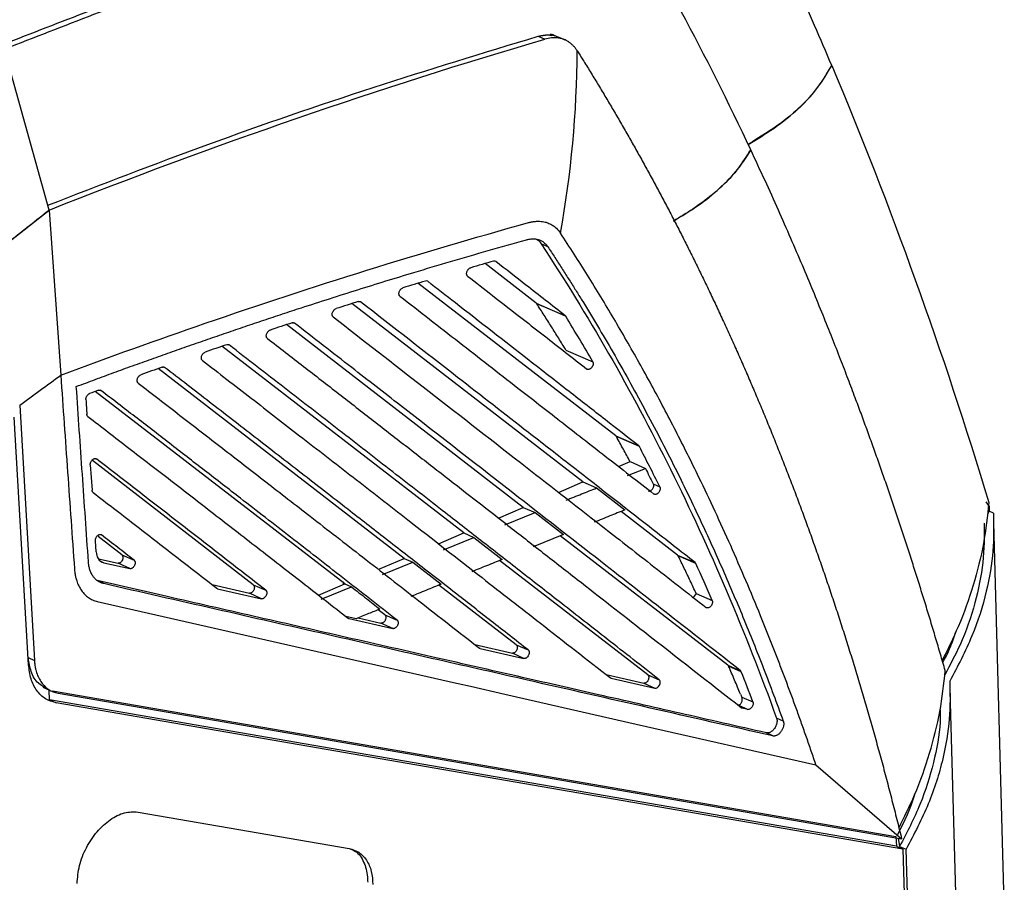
# Model space of a CAD drawing. Extents: x 51 to 741, y 25 to 594.
# Tile 65 of 77: x 679 to 731, y 115 to 160. Entities that reach past the tile are written whole.
import ezdxf

# ---------------------------------------------------------------- set-up
doc = ezdxf.new("R2010")
doc.units = 0
doc.layers.get('0').update_dxf_attribs({"linetype": 'CONTINUOUS'})

msp = doc.modelspace()

# ---------------------------------------------------------------- linework, layer by layer
at = {"color": 7, "linetype": 'Continuous'}
for p, q in [((706.353, 158.748), (706.692, 158.596)), ((707.763, 158.549), (707.411, 158.706)), ((680.85, 149.691), (678.772, 157.167)), ((678.825, 148.091), (680.85, 149.691)), ((680.85, 149.691), (681.461, 141.086)), ((706.855, 147.78), (706.509, 147.926)), ((706.251, 144.844), (703.58, 146.903)), ((710.397, 137.928), (700.083, 145.879)), ((708.678, 135.532), (696.632, 144.819)), ((706.251, 144.844), (707.76, 144.19)), ((707.788, 144.158), (706.278, 144.814)), ((705.575, 134.203), (693.227, 143.723)), ((702.472, 132.874), (689.865, 142.594)), ((707.796, 142.402), (709.197, 141.793)), ((699.369, 131.545), (686.544, 141.434)), ((696.265, 130.216), (683.262, 140.244)), ((679.321, 139.523), (680.089, 126.231)), ((679.783, 126.008), (679.038, 138.897)), ((710.397, 137.928), (711.594, 137.408)), ((711.627, 137.368), (710.429, 137.889)), ((691.497, 130.171), (683.111, 136.637)), ((710.544, 136.331), (711.142, 136.587)), ((711.142, 136.587), (711.944, 136.23)), ((683.002, 136.422), (683.092, 135.103)), ((711.013, 135.86), (711.944, 136.23)), ((707.404, 134.986), (708.678, 135.532)), ((708.678, 135.532), (709.398, 135.216)), ((709.398, 135.216), (710.869, 134.069)), ((712.346, 135.424), (712.689, 135.275)), ((729.683, 134.5), (729.86, 134.249)), ((704.282, 133.649), (705.575, 134.203)), ((705.575, 134.203), (706.196, 133.93)), ((713.619, 131.722), (710.676, 133.991)), ((729.866, 134.003), (729.766, 133.854)), ((729.86, 134.249), (729.866, 134.003)), ((730.084, 133.905), (729.866, 134.003)), ((704.607, 133.29), (706.196, 133.93)), ((706.196, 133.93), (707.669, 132.782)), ((730.651, 113.588), (730.107, 133.41)), ((683.309, 131.888), (683.27, 132.466)), ((684.643, 131.733), (683.406, 132.687)), ((701.154, 132.31), (702.472, 132.874)), ((701.416, 131.999), (703.002, 132.641)), ((702.472, 132.874), (703.002, 132.641)), ((703.002, 132.641), (704.478, 131.492)), ((707.669, 132.782), (706.081, 132.141)), ((716.24, 125.981), (707.505, 132.715)), ((683.421, 131.531), (684.447, 131.297)), ((684.643, 131.733), (685.281, 131.457)), ((698.046, 130.979), (699.369, 131.545)), ((699.369, 131.545), (699.814, 131.35)), ((712.059, 125.484), (704.338, 131.435)), ((713.619, 131.722), (714.538, 131.324)), ((714.575, 131.276), (713.656, 131.676)), ((683.704, 131.322), (685.065, 131.011)), ((685.065, 131.011), (684.447, 131.297)), ((698.229, 130.708), (699.814, 131.35)), ((699.814, 131.35), (701.289, 130.2)), ((683.699, 130.229), (683.363, 130.389)), ((689.35, 130.179), (691.301, 129.734)), ((689.64, 129.967), (691.926, 129.446)), ((691.497, 130.171), (692.148, 129.888)), ((694.9, 129.631), (696.265, 130.216)), ((695.041, 129.416), (696.625, 130.058)), ((696.265, 130.216), (696.625, 130.058)), ((705.205, 127.046), (701.174, 130.153)), ((691.926, 129.446), (691.301, 129.734)), ((714.588, 129.716), (715.418, 129.354)), ((698.351, 128.608), (698.01, 128.87)), ((696.856, 128.402), (696.324, 128.523)), ((696.491, 128.406), (698.771, 127.887)), ((696.96, 128.444), (698.154, 128.172)), ((698.35, 128.607), (698.995, 128.328)), ((698.771, 127.887), (698.154, 128.172)), ((703.05, 127.055), (705.008, 126.609)), ((703.328, 126.851), (705.605, 126.333)), ((705.205, 127.046), (705.831, 126.774)), ((705.605, 126.333), (705.008, 126.609)), ((716.24, 125.981), (716.9, 125.695)), ((716.939, 125.64), (716.281, 125.927)), ((709.891, 125.495), (711.862, 125.046)), ((710.159, 125.298), (712.436, 124.781)), ((712.059, 125.484), (712.662, 125.222)), ((680.521, 124.844), (681.06, 124.602)), ((711.862, 125.046), (712.436, 124.781)), ((680.878, 124.177), (680.865, 124.689)), ((681.026, 124.651), (725.003, 117.061)), ((681.319, 124.532), (725.296, 116.942)), ((716.97, 124.315), (717.543, 124.065)), ((728.308, 107.285), (727.832, 124.653)), ((680.878, 124.177), (681.217, 124.025)), ((725.03, 116.557), (680.878, 124.177)), ((725.369, 116.405), (681.217, 124.025)), ((716.768, 123.916), (717.277, 123.681)), ((717.277, 123.681), (716.989, 123.747)), ((719.127, 123.072), (718.781, 123.219)), ((718.583, 122.295), (718.246, 122.456)), ((720.831, 120.788), (725.296, 116.942)), ((685.489, 118.332), (696.499, 116.432)), ((725.003, 117.061), (725.03, 116.557)), ((725.03, 116.557), (725.369, 116.405)), ((725.125, 116.972), (725.193, 116.544)), ((725.193, 116.544), (725.535, 116.391)), ((725.369, 116.405), (726.067, 91.364)), ((726.224, 91.656), (725.535, 116.391))]:
    msp.add_line(p, q, dxfattribs=at)
at = {"color": 8, "linetype": 'Continuous'}
for p, q in [((683.558, 140.292), (683.511, 140.313)), ((683.573, 131.383), (683.704, 131.322)), ((689.6, 129.986), (689.64, 129.967)), ((679.761, 126.378), (680.089, 126.231)), ((716.989, 123.747), (716.949, 123.765))]:
    msp.add_line(p, q, dxfattribs=at)
for q in [(714.431, 129.515), (714.588, 129.716)]:
    msp.add_line((714.588, 129.716), q)
at = {"color": 7, "linetype": 'Continuous', "flags": 128}
msp.add_lwpolyline([(683.363, 129.303), (702.097, 125.045), (702.175, 125.028), (702.816, 124.882), (704.617, 124.473), (711.464, 122.916), (720.831, 120.788)], dxfattribs=at)
at = {"color": 7, "linetype": 'Continuous'}
msp.add_ellipse((697.394, 88.757), major_axis=(-0.416, 63.42), ratio=0.019661, start_param=0.856044, end_param=0.858206, dxfattribs=at)
for points, knots in [([(721.652, 157.23), (721.359, 157.926), (717.701, 166.469), (713.578, 174.565), (709.366, 181.673), (709.313, 181.763), (709.26, 181.852)], [2.044497, 2.044497, 2.044497, 2.044497, 2.239867, 4.451526, 4.451526, 4.479735, 4.479735, 4.479735, 4.479735]), ([(678.451, 158.323), (681.462, 159.499), (687.894, 162.01), (697.74, 165.17), (704.543, 166.887), (707.944, 167.746)], [0, 0, 0, 0, 0.305721, 0.652861, 1, 1, 1, 1]), ([(708.284, 167.594), (704.883, 166.736), (698.079, 165.018), (688.144, 161.828), (681.622, 159.281), (678.521, 158.069)], [0, 0, 0, 0, 0.344012, 0.688025, 1, 1, 1, 1]), ([(680.78, 149.944), (683.563, 151.018), (689.221, 153.199), (697.75, 156.137), (703.485, 157.877), (706.353, 158.748)], [0, 0, 0, 0, 0.326335, 0.663168, 1, 1, 1, 1]), ([(706.353, 158.748), (706.524, 158.791), (706.77, 158.853), (706.991, 158.803), (707.058, 158.788)], [0, 0, 0, 0, 0.696601, 1, 1, 1, 1]), ([(708.386, 157.991), (708.371, 158.014), (708.34, 158.062), (708.29, 158.129), (708.237, 158.193), (708.183, 158.252), (708.126, 158.308), (708.067, 158.36), (707.984, 158.424), (707.881, 158.491), (707.765, 158.549), (707.621, 158.607), (707.437, 158.655), (707.231, 158.674), (706.984, 158.665), (706.814, 158.625), (706.692, 158.596)], [0, 0, 0, 0, 0.042204, 0.084229, 0.126074, 0.16774, 0.209224, 0.250525, 0.29141, 0.375016, 0.44814, 0.500149, 0.625607, 0.749664, 0.822205, 1, 1, 1, 1]), ([(706.981, 158.859), (707.015, 158.856), (707.101, 158.849), (707.172, 158.802), (707.214, 158.774)], [0, 0, 0, 0, 0.398928, 1, 1, 1, 1]), ([(708.386, 157.991), (708.516, 157.785), (708.775, 157.372), (709.16, 156.746), (709.545, 156.113), (709.928, 155.474), (710.31, 154.828), (710.691, 154.174), (711.07, 153.514), (711.448, 152.846), (711.824, 152.171), (712.198, 151.489), (712.571, 150.8), (712.942, 150.104), (713.311, 149.4), (713.678, 148.689), (714.043, 147.971), (714.406, 147.245), (714.767, 146.512), (715.126, 145.771), (715.483, 145.023), (715.837, 144.267), (716.189, 143.504), (716.539, 142.733), (716.886, 141.955), (717.23, 141.168), (717.572, 140.375), (717.911, 139.573), (718.248, 138.764), (718.581, 137.946), (718.912, 137.121), (719.239, 136.288), (719.564, 135.448), (719.885, 134.599), (720.204, 133.742), (720.518, 132.878), (720.83, 132.005), (721.138, 131.125), (721.443, 130.236), (721.744, 129.34), (722.041, 128.435), (722.335, 127.522), (722.625, 126.601), (722.911, 125.672), (723.193, 124.735), (723.471, 123.79), (723.745, 122.836), (724.014, 121.874), (724.28, 120.904), (724.541, 119.926), (724.797, 118.939), (725.05, 117.945), (725.214, 117.277), (725.296, 116.942)], [0, 0, 0, 0, 0.017353, 0.034797, 0.05233, 0.069954, 0.087668, 0.105472, 0.123366, 0.141351, 0.159426, 0.177591, 0.195846, 0.214191, 0.232626, 0.251152, 0.269768, 0.288474, 0.30727, 0.326156, 0.345133, 0.3642, 0.383356, 0.402604, 0.421941, 0.441368, 0.460886, 0.480494, 0.500192, 0.51998, 0.539858, 0.559827, 0.579886, 0.600035, 0.620274, 0.640603, 0.661023, 0.681532, 0.702132, 0.722822, 0.743603, 0.764473, 0.785434, 0.806484, 0.827625, 0.848857, 0.870178, 0.89159, 0.913091, 0.934683, 0.956365, 0.978138, 1, 1, 1, 1]), ([(721.652, 157.23), (721.319, 156.685), (720.693, 155.661), (719.178, 154.275), (717.901, 153.489), (717.289, 153.113)], [0, 0, 0, 0, 0.372379, 0.69943, 1, 1, 1, 1]), ([(717.291, 153.11), (717.759, 153.391), (718.758, 153.991), (719.97, 154.996), (721, 156.089), (721.434, 156.849), (721.652, 157.23)], [0, 0, 0, 0, 0.226033, 0.483006, 0.740849, 1, 1, 1, 1]), ([(717.43, 152.833), (717.177, 152.431), (716.671, 151.627), (715.584, 150.6), (714.483, 149.764), (713.747, 149.325), (713.404, 149.12)], [0, 0, 0, 0, 0.303917, 0.607829, 0.817583, 1, 1, 1, 1]), ([(713.404, 149.122), (713.834, 149.382), (714.738, 149.928), (715.852, 150.836), (716.803, 151.813), (717.222, 152.495), (717.43, 152.833)], [0, 0, 0, 0, 0.23084, 0.485122, 0.744445, 1, 1, 1, 1]), ([(727.57, 125.699), (727.488, 125.986), (727.322, 126.559), (727.07, 127.415), (726.814, 128.268), (726.555, 129.119), (726.292, 129.967), (726.026, 130.812), (725.757, 131.654), (725.484, 132.494), (725.208, 133.33), (724.928, 134.164), (724.645, 134.994), (724.359, 135.822), (724.07, 136.647), (723.777, 137.469), (723.481, 138.288), (723.181, 139.104), (722.859, 139.967), (722.504, 140.905), (722.104, 141.943), (721.667, 143.057), (721.19, 144.246), (720.673, 145.508), (720.113, 146.842), (719.51, 148.246), (718.862, 149.718), (718.166, 151.258), (717.68, 152.299), (717.43, 152.833)], [0, 0, 0, 0, 0.029941, 0.05988, 0.089818, 0.119753, 0.149686, 0.179618, 0.209547, 0.239475, 0.269401, 0.299324, 0.329246, 0.359166, 0.389084, 0.419001, 0.448915, 0.478828, 0.508738, 0.544222, 0.582737, 0.624284, 0.668862, 0.716473, 0.767115, 0.820789, 0.877494, 0.937231, 1, 1, 1, 1]), ([(705.84, 149.038), (705.868, 149.045), (705.924, 149.06), (706.008, 149.078), (706.092, 149.092), (706.176, 149.102), (706.26, 149.109), (706.343, 149.111), (706.451, 149.109), (706.575, 149.096), (706.701, 149.071), (706.848, 149.028), (707.015, 148.958), (707.177, 148.854), (707.35, 148.708), (707.444, 148.583), (707.51, 148.494)], [0, 0, 0, 0, 0.040781, 0.081951, 0.123508, 0.165454, 0.207787, 0.250503, 0.292034, 0.37502, 0.44864, 0.500144, 0.625062, 0.749679, 0.822383, 1, 1, 1, 1]), ([(720.831, 120.788), (720.75, 121.029), (720.587, 121.51), (720.338, 122.229), (720.085, 122.944), (719.83, 123.656), (719.571, 124.366), (719.308, 125.072), (719.042, 125.775), (718.773, 126.476), (718.5, 127.173), (718.224, 127.867), (717.787, 128.946), (717.18, 130.399), (716.39, 132.212), (715.575, 134.001), (714.821, 135.589), (714.134, 136.984), (713.522, 138.193), (712.898, 139.389), (712.263, 140.573), (711.617, 141.743), (710.96, 142.901), (710.293, 144.046), (709.614, 145.177), (708.924, 146.296), (708.225, 147.403), (707.749, 148.13), (707.511, 148.494)], [0, 0, 0, 0, 0.023635, 0.047269, 0.070901, 0.094534, 0.118166, 0.141799, 0.165434, 0.18907, 0.212709, 0.23635, 0.259996, 0.323427, 0.386795, 0.450112, 0.513388, 0.557761, 0.602094, 0.646392, 0.690659, 0.7349, 0.779117, 0.823315, 0.867499, 0.911672, 0.955838, 1, 1, 1, 1]), ([(682.273, 140.501), (682.599, 140.622), (683.251, 140.866), (684.231, 141.225), (685.21, 141.581), (686.19, 141.932), (687.168, 142.28), (688.147, 142.624), (689.124, 142.963), (690.101, 143.299), (691.077, 143.631), (692.053, 143.959), (693.028, 144.283), (694.659, 144.817), (696.94, 145.547), (699.534, 146.345), (701.798, 147.019), (703.752, 147.587), (705.07, 147.957), (705.736, 148.144)], [0, 0, 0, 0, 0.0417831, 0.0835443, 0.1252836, 0.1670014, 0.2086977, 0.250373, 0.2920277, 0.3336622, 0.3752769, 0.4168723, 0.4584488, 0.5000067, 0.6253353, 0.7500022, 0.8314895, 0.9148209, 1, 1, 1, 1]), ([(705.736, 148.144), (705.764, 148.151), (705.818, 148.165), (705.898, 148.18), (705.977, 148.189), (706.054, 148.194), (706.129, 148.193), (706.203, 148.186), (706.274, 148.175), (706.344, 148.158), (706.44, 148.128), (706.557, 148.073), (706.678, 147.986), (706.763, 147.904), (706.817, 147.835), (706.842, 147.799), (706.855, 147.78)], [0, 0, 0, 0, 0.0596663, 0.1186471, 0.1770999, 0.2351866, 0.2930719, 0.3509225, 0.4089054, 0.4671862, 0.5259282, 0.6553011, 0.7884953, 0.8967169, 0.9444446, 1, 1, 1, 1]), ([(706.284, 148.161), (706.29, 148.157), (706.385, 148.109), (706.449, 148.014), (706.509, 147.926)], [0, 0, 0, 0, 0.068425, 1, 1, 1, 1]), ([(706.509, 147.926), (708.947, 144.232), (711.198, 140.314), (714.273, 134.126), (715.248, 132.012), (717.092, 127.687), (717.962, 125.477), (718.781, 123.219)], [0, 0, 0, 0, 0.5, 0.5, 0.75, 0.75, 1, 1, 1, 1]), ([(706.855, 147.78), (706.977, 147.593), (707.22, 147.222), (707.578, 146.667), (707.927, 146.121), (708.267, 145.582), (708.773, 144.769), (709.438, 143.674), (710.262, 142.272), (711.078, 140.831), (711.894, 139.34), (712.702, 137.809), (713.443, 136.353), (714.116, 134.985), (714.724, 133.71), (715.32, 132.423), (715.903, 131.124), (716.473, 129.812), (717.03, 128.489), (717.574, 127.153), (718.105, 125.805), (718.624, 124.446), (718.959, 123.53), (719.127, 123.072)], [0, 0, 0, 0, 0.025239, 0.050012, 0.074322, 0.098167, 0.12155, 0.1816, 0.2412, 0.302223, 0.364632, 0.428167, 0.491741, 0.542593, 0.593426, 0.644245, 0.695056, 0.745862, 0.79667, 0.847483, 0.898306, 0.949143, 1, 1, 1, 1]), ([(707.76, 144.19), (707.076, 144.722), (705.869, 145.664), (704.662, 146.605), (704.138, 147.013)], [0, 0, 0, 0, 0.5656784, 1, 1, 1, 1]), ([(702.672, 146.256), (702.666, 146.262), (702.653, 146.273), (702.638, 146.295), (702.628, 146.321), (702.619, 146.358), (702.618, 146.411), (702.634, 146.48), (702.661, 146.537), (702.69, 146.581), (702.724, 146.622), (702.773, 146.666), (702.814, 146.682), (702.835, 146.69)], [0, 0, 0, 0, 0.063047, 0.124148, 0.184657, 0.24597, 0.363221, 0.481555, 0.604997, 0.671139, 0.736838, 0.868242, 1, 1, 1, 1]), ([(711.594, 137.408), (711.016, 137.859), (709.801, 138.806), (707.89, 140.295), (705.281, 142.327), (702.828, 144.238), (701.072, 145.606), (700.591, 145.98)], [0, 0, 0, 0, 0.157896, 0.331701, 0.521417, 0.868912, 1, 1, 1, 1]), ([(702.672, 146.256), (703.103, 145.921), (704.072, 145.166), (705.773, 143.84), (707.416, 142.56), (708.519, 141.7), (708.891, 141.41)], [0, 0, 0, 0, 0.207732, 0.467686, 0.820442, 1, 1, 1, 1]), ([(699.144, 145.21), (699.138, 145.216), (699.125, 145.227), (699.11, 145.249), (699.099, 145.274), (699.09, 145.311), (699.088, 145.364), (699.104, 145.433), (699.131, 145.49), (699.159, 145.534), (699.192, 145.575), (699.24, 145.619), (699.282, 145.636), (699.302, 145.644)], [0, 0, 0, 0, 0.063023, 0.124136, 0.184689, 0.246066, 0.363307, 0.481602, 0.604885, 0.670963, 0.736665, 0.86815, 1, 1, 1, 1]), ([(696.974, 144.926), (696.982, 144.929), (696.996, 144.933), (697.018, 144.935), (697.042, 144.933), (697.069, 144.927), (697.085, 144.916), (697.093, 144.911)], [0, 0, 0, 0, 0.166122, 0.3316, 0.498774, 0.748565, 1, 1, 1, 1]), ([(714.538, 131.324), (713.783, 131.913), (712.294, 133.075), (710.089, 134.796), (707.944, 136.467), (705.307, 138.521), (701.697, 141.33), (698.78, 143.599), (697.093, 144.91)], [0, 0, 0, 0, 0.130531, 0.257375, 0.380531, 0.5, 0.710988, 1, 1, 1, 1]), ([(699.144, 145.21), (700.171, 144.411), (702.222, 142.814), (705.005, 140.648), (707.547, 138.669), (709.909, 136.829), (711.539, 135.557), (712.383, 134.899)], [0, 0, 0, 0, 0.23243, 0.464157, 0.629454, 0.808068, 1, 1, 1, 1]), ([(707.796, 142.402), (707.672, 142.605), (707.422, 143.011), (707.043, 143.616), (706.662, 144.217), (706.406, 144.615), (706.278, 144.814)], [0, 0, 0, 0, 0.250003, 0.5, 0.749997, 1, 1, 1, 1]), ([(695.665, 144.128), (695.658, 144.133), (695.645, 144.144), (695.63, 144.166), (695.619, 144.191), (695.61, 144.229), (695.608, 144.281), (695.623, 144.35), (695.649, 144.407), (695.677, 144.451), (695.71, 144.492), (695.757, 144.536), (695.798, 144.553), (695.818, 144.562)], [0, 0, 0, 0, 0.062985, 0.124136, 0.184806, 0.246377, 0.363714, 0.482078, 0.605344, 0.671417, 0.737167, 0.868407, 1, 1, 1, 1]), ([(693.522, 143.821), (693.53, 143.823), (693.545, 143.827), (693.567, 143.829), (693.592, 143.828), (693.618, 143.822), (693.635, 143.811), (693.643, 143.805)], [0, 0, 0, 0, 0.166224, 0.331688, 0.498812, 0.748646, 1, 1, 1, 1]), ([(716.9, 125.695), (714.563, 127.521), (710.715, 130.527), (704.806, 135.133), (700.384, 138.572), (696.483, 141.601), (694.64, 143.031), (693.643, 143.805)], [0, 0, 0, 0, 0.303665, 0.499999, 0.76419, 0.872483, 1, 1, 1, 1]), ([(695.665, 144.128), (697.229, 142.912), (700.488, 140.38), (705.147, 136.755), (709.093, 133.681), (712.32, 131.163), (714.143, 129.74), (715.111, 128.985)], [0, 0, 0, 0, 0.240063, 0.500001, 0.717017, 0.849782, 1, 1, 1, 1]), ([(707.788, 144.158), (707.786, 144.16), (707.784, 144.164), (707.78, 144.169), (707.776, 144.174), (707.772, 144.178), (707.769, 144.182), (707.766, 144.185), (707.763, 144.187), (707.761, 144.189), (707.76, 144.19)], [0, 0, 0, 0, 0.180522, 0.309626, 0.464649, 0.599762, 0.714895, 0.810011, 0.889219, 1, 1, 1, 1]), ([(692.233, 143.01), (692.227, 143.015), (692.214, 143.026), (692.199, 143.048), (692.188, 143.073), (692.178, 143.11), (692.176, 143.163), (692.19, 143.231), (692.215, 143.288), (692.242, 143.332), (692.274, 143.373), (692.321, 143.418), (692.362, 143.436), (692.382, 143.444)], [0, 0, 0, 0, 0.062818, 0.123924, 0.184678, 0.246465, 0.363784, 0.482098, 0.605202, 0.67119, 0.736944, 0.868284, 1, 1, 1, 1]), ([(692.234, 143.01), (692.861, 142.523), (694.105, 141.559), (695.951, 140.126), (697.762, 138.72), (699.537, 137.341), (701.276, 135.989), (702.98, 134.664), (704.712, 133.315), (706.51, 131.914), (708.916, 130.038), (712.404, 127.315), (715.256, 125.088), (716.946, 123.767)], [0, 0, 0, 0, 0.0753677, 0.149422, 0.2221631, 0.2935911, 0.363706, 0.4325082, 0.4999976, 0.5739144, 0.6512062, 0.7931939, 1, 1, 1, 1]), ([(688.847, 141.858), (688.84, 141.863), (688.828, 141.875), (688.812, 141.896), (688.801, 141.921), (688.791, 141.958), (688.788, 142.011), (688.802, 142.079), (688.826, 142.136), (688.853, 142.18), (688.884, 142.221), (688.93, 142.266), (688.971, 142.284), (688.991, 142.293)], [0, 0, 0, 0, 0.063199, 0.12448, 0.185151, 0.246556, 0.363864, 0.482138, 0.605091, 0.670985, 0.736743, 0.868172, 1, 1, 1, 1]), ([(690.116, 142.68), (690.124, 142.683), (690.139, 142.687), (690.162, 142.69), (690.187, 142.689), (690.214, 142.683), (690.231, 142.671), (690.24, 142.666)], [0, 0, 0, 0, 0.166276, 0.331718, 0.498827, 0.74868, 1, 1, 1, 1]), ([(712.662, 125.222), (711.76, 125.927), (710.066, 127.25), (707.687, 129.107), (705.532, 130.788), (703.514, 132.361), (701.262, 134.114), (698.756, 136.063), (695.957, 138.236), (693.116, 140.439), (691.202, 141.92), (690.24, 142.665)], [0, 0, 0, 0, 0.12187, 0.228833, 0.320887, 0.412036, 0.5, 0.622773, 0.747031, 0.872772, 1, 1, 1, 1]), ([(688.847, 141.858), (689.273, 141.528), (690.124, 140.871), (691.394, 139.888), (692.656, 138.911), (694.428, 137.537), (696.73, 135.751), (699.902, 133.285), (703.154, 130.753), (706.672, 128.009), (708.9, 126.269), (710.117, 125.319)], [0, 0, 0, 0, 0.059271, 0.118269, 0.176993, 0.235443, 0.366166, 0.499998, 0.682482, 0.826601, 1, 1, 1, 1]), ([(709.197, 141.793), (709.201, 141.785), (709.209, 141.77), (709.216, 141.743), (709.22, 141.715), (709.22, 141.684), (709.216, 141.65), (709.207, 141.613), (709.187, 141.559), (709.148, 141.494), (709.085, 141.43), (709.026, 141.397), (708.98, 141.386), (708.947, 141.386), (708.917, 141.393), (708.9, 141.405), (708.891, 141.41)], [0, 0, 0, 0, 0.051026, 0.100206, 0.148497, 0.196911, 0.246449, 0.305482, 0.36526, 0.487524, 0.618196, 0.745603, 0.808371, 0.87168, 0.935617, 1, 1, 1, 1]), ([(686.753, 141.509), (686.76, 141.511), (686.776, 141.516), (686.799, 141.519), (686.824, 141.518), (686.852, 141.512), (686.87, 141.5), (686.879, 141.494)], [0, 0, 0, 0, 0.166372, 0.331792, 0.498845, 0.748744, 1, 1, 1, 1]), ([(705.831, 126.774), (705.189, 127.275), (703.949, 128.244), (702.149, 129.648), (700.315, 131.077), (698.423, 132.551), (696.279, 134.218), (694.011, 135.978), (691.609, 137.839), (689.237, 139.674), (687.66, 140.89), (686.878, 141.494)], [0, 0, 0, 0, 0.102844, 0.19878, 0.287808, 0.395602, 0.500003, 0.628119, 0.754157, 0.878116, 1, 1, 1, 1]), ([(681.462, 141.085), (681.577, 139.407), (681.699, 137.725), (681.939, 134.362), (682.057, 132.681), (682.175, 131.001)], [0, 0, 0, 0, 0.5, 0.5, 1, 1, 1, 1]), ([(685.501, 140.675), (685.495, 140.681), (685.482, 140.692), (685.466, 140.714), (685.455, 140.739), (685.444, 140.776), (685.441, 140.828), (685.454, 140.896), (685.477, 140.953), (685.503, 140.997), (685.534, 141.038), (685.58, 141.084), (685.62, 141.102), (685.64, 141.111)], [0, 0, 0, 0, 0.063219, 0.124533, 0.185237, 0.246663, 0.36397, 0.482216, 0.605034, 0.670827, 0.736592, 0.868084, 1, 1, 1, 1]), ([(685.501, 140.675), (685.862, 140.397), (686.589, 139.837), (687.683, 138.993), (688.787, 138.14), (689.902, 137.277), (691.029, 136.406), (692.165, 135.525), (693.313, 134.635), (694.994, 133.331), (697.272, 131.56), (700.212, 129.27), (702.236, 127.691), (703.285, 126.872)], [0, 0, 0, 0, 0.059871, 0.120493, 0.181866, 0.24399, 0.306865, 0.370492, 0.434871, 0.500001, 0.653991, 0.820656, 1, 1, 1, 1]), ([(682.904, 131.366), (682.8, 132.888), (682.695, 134.411), (682.483, 137.457), (682.375, 138.98), (682.273, 140.501)], [0, 0, 0, 0, 0.5, 0.5, 1, 1, 1, 1]), ([(682.772, 139.818), (682.772, 139.828), (682.771, 139.848), (682.775, 139.88), (682.782, 139.917), (682.797, 139.96), (682.82, 140.006), (682.85, 140.049), (682.885, 140.086), (682.923, 140.115), (682.949, 140.127), (682.963, 140.133)], [0, 0, 0, 0, 0.0818065, 0.164067, 0.2483015, 0.368861, 0.4951364, 0.6187328, 0.7478395, 0.8725103, 1, 1, 1, 1]), ([(683.429, 140.306), (683.437, 140.308), (683.453, 140.314), (683.476, 140.317), (683.502, 140.316), (683.531, 140.31), (683.549, 140.298), (683.558, 140.292)], [0, 0, 0, 0, 0.1661504, 0.3315187, 0.4987398, 0.748526, 1, 1, 1, 1]), ([(698.995, 128.328), (698.519, 128.699), (697.578, 129.433), (696.178, 130.524), (694.804, 131.593), (693.457, 132.64), (692.138, 133.665), (690.644, 134.823), (688.979, 136.112), (687.143, 137.531), (685.342, 138.92), (684.148, 139.839), (683.558, 140.292)], [0, 0, 0, 0, 0.09382, 0.185645, 0.275477, 0.363316, 0.449161, 0.533013, 0.653859, 0.771972, 0.887351, 1, 1, 1, 1]), ([(682.772, 139.818), (682.781, 139.685), (682.798, 139.432), (682.815, 139.179), (682.823, 139.059)], [0, 0, 0, 0, 0.524106, 1, 1, 1, 1]), ([(682.879, 138.938), (682.874, 138.942), (682.864, 138.951), (682.851, 138.968), (682.838, 138.991), (682.827, 139.021), (682.824, 139.046), (682.823, 139.059)], [0, 0, 0, 0, 0.166036, 0.331463, 0.498702, 0.748459, 1, 1, 1, 1]), ([(682.879, 138.938), (683.233, 138.666), (683.945, 138.119), (685.017, 137.292), (686.102, 136.455), (687.2, 135.607), (688.311, 134.747), (689.435, 133.877), (690.572, 132.995), (691.723, 132.103), (692.886, 131.199), (694.062, 130.285), (695.252, 129.359), (696.047, 128.739), (696.448, 128.426)], [0, 0, 0, 0, 0.076797, 0.154781, 0.233953, 0.314312, 0.39586, 0.478597, 0.562522, 0.647637, 0.733942, 0.821438, 0.910123, 1, 1, 1, 1]), ([(711.142, 136.587), (711.026, 136.802), (710.79, 137.237), (710.551, 137.67), (710.429, 137.889)], [0, 0, 0, 0, 0.492336, 1, 1, 1, 1]), ([(711.627, 137.368), (711.626, 137.37), (711.624, 137.373), (711.621, 137.378), (711.618, 137.382), (711.615, 137.387), (711.61, 137.393), (711.605, 137.398), (711.6, 137.403), (711.596, 137.407), (711.594, 137.408)], [0, 0, 0, 0, 0.11737, 0.201334, 0.302198, 0.4193, 0.552575, 0.70192, 0.826252, 1, 1, 1, 1]), ([(683.002, 136.422), (683.002, 136.433), (683.001, 136.455), (683.005, 136.49), (683.012, 136.525), (683.027, 136.571), (683.055, 136.625), (683.1, 136.681), (683.144, 136.716), (683.183, 136.736), (683.222, 136.749), (683.272, 136.753), (683.303, 136.734), (683.318, 136.725)], [0, 0, 0, 0, 0.063161, 0.124391, 0.185007, 0.246366, 0.363624, 0.481799, 0.604809, 0.6708, 0.736542, 0.868092, 1, 1, 1, 1]), ([(692.148, 129.888), (691.771, 130.181), (691.021, 130.764), (689.898, 131.637), (688.783, 132.502), (687.676, 133.36), (686.576, 134.211), (685.484, 135.055), (684.399, 135.892), (683.677, 136.448), (683.318, 136.725)], [0, 0, 0, 0, 0.129347, 0.257451, 0.384313, 0.509932, 0.63431, 0.757446, 0.879343, 1, 1, 1, 1]), ([(683.148, 134.982), (683.143, 134.986), (683.132, 134.995), (683.119, 135.012), (683.107, 135.035), (683.096, 135.065), (683.093, 135.09), (683.092, 135.103)], [0, 0, 0, 0, 0.166043, 0.331473, 0.498694, 0.748478, 1, 1, 1, 1]), ([(707.805, 134.577), (708.075, 134.686), (708.606, 134.899), (709.138, 135.112), (709.398, 135.216)], [0, 0, 0, 0, 0.510137, 1, 1, 1, 1]), ([(712.346, 135.424), (712.353, 135.404), (712.368, 135.363), (712.363, 135.286), (712.337, 135.207), (712.292, 135.133), (712.231, 135.073), (712.166, 135.035), (712.128, 135.034), (712.11, 135.034)], [0, 0, 0, 0, 0.148458, 0.289275, 0.428456, 0.571868, 0.725734, 0.877094, 1, 1, 1, 1]), ([(712.689, 135.275), (712.692, 135.267), (712.699, 135.251), (712.706, 135.224), (712.709, 135.196), (712.708, 135.165), (712.701, 135.118), (712.68, 135.054), (712.633, 134.978), (712.572, 134.917), (712.514, 134.885), (712.469, 134.875), (712.438, 134.875), (712.408, 134.882), (712.391, 134.893), (712.383, 134.899)], [0, 0, 0, 0, 0.0509763, 0.1001629, 0.148478, 0.1968895, 0.2463592, 0.3654241, 0.4862446, 0.6166463, 0.7447218, 0.8077673, 0.871362, 0.9354864, 1, 1, 1, 1]), ([(683.148, 134.982), (683.505, 134.706), (684.221, 134.153), (685.294, 133.324), (686.368, 132.493), (687.444, 131.66), (688.521, 130.824), (689.238, 130.267), (689.597, 129.987)], [0, 0, 0, 0, 0.164822, 0.33038, 0.496676, 0.663711, 0.831485, 1, 1, 1, 1]), ([(710.869, 134.069), (710.607, 133.964), (710.076, 133.751), (709.546, 133.538), (709.277, 133.43)], [0, 0, 0, 0, 0.491984, 1, 1, 1, 1]), ([(729.845, 134.456), (729.769, 133.747), (729.618, 132.328), (729.062, 130.152), (728.346, 128.104), (727.702, 126.812), (727.411, 126.228)], [0, 0, 0, 0, 0.261565, 0.523125, 0.784686, 1, 1, 1, 1]), ([(730.084, 133.905), (730.097, 133.253), (730.125, 131.931), (729.743, 129.767), (729.028, 127.467), (728.22, 125.929), (727.809, 125.148)], [0, 0, 0, 0, 0.231805, 0.469433, 0.73052, 1, 1, 1, 1]), ([(729.605, 133.376), (729.605, 132.7), (729.603, 131.35), (729.154, 129.204), (728.487, 127.222), (727.822, 126), (727.542, 125.483)], [0, 0, 0, 0, 0.26445, 0.528894, 0.801019, 1, 1, 1, 1]), ([(683.27, 132.466), (683.269, 132.478), (683.269, 132.5), (683.272, 132.535), (683.28, 132.57), (683.295, 132.615), (683.322, 132.67), (683.367, 132.726), (683.411, 132.761), (683.449, 132.781), (683.489, 132.794), (683.537, 132.798), (683.568, 132.78), (683.584, 132.771)], [0, 0, 0, 0, 0.0632, 0.12446, 0.185097, 0.246467, 0.363768, 0.481982, 0.60505, 0.671071, 0.736839, 0.868189, 1, 1, 1, 1]), ([(685.281, 131.457), (684.999, 131.675), (684.434, 132.113), (683.867, 132.551), (683.584, 132.771)], [0, 0, 0, 0, 0.49939, 1, 1, 1, 1]), ([(683.309, 131.888), (683.318, 131.753), (683.346, 131.647), (683.485, 131.419), (683.58, 131.351), (683.704, 131.322)], [0, 0, 0, 0, 0.447699, 0.447699, 1, 1, 1, 1]), ([(684.643, 131.733), (684.649, 131.728), (684.661, 131.718), (684.677, 131.696), (684.69, 131.666), (684.7, 131.627), (684.701, 131.578), (684.693, 131.521), (684.672, 131.456), (684.636, 131.391), (684.587, 131.338), (684.536, 131.306), (684.488, 131.292), (684.46, 131.295), (684.447, 131.297)], [0, 0, 0, 0, 0.047524, 0.102031, 0.163666, 0.232888, 0.310649, 0.397914, 0.489665, 0.608649, 0.717236, 0.818529, 0.914168, 1, 1, 1, 1]), ([(685.281, 131.457), (685.288, 131.451), (685.3, 131.441), (685.314, 131.421), (685.326, 131.397), (685.334, 131.371), (685.338, 131.34), (685.339, 131.304), (685.332, 131.251), (685.309, 131.18), (685.26, 131.102), (685.208, 131.051), (685.163, 131.024), (685.13, 131.012), (685.096, 131.007), (685.076, 131.01), (685.065, 131.011)], [0, 0, 0, 0, 0.051011, 0.100181, 0.148454, 0.196825, 0.246283, 0.305192, 0.364834, 0.486709, 0.617329, 0.745095, 0.808011, 0.871496, 0.935543, 1, 1, 1, 1]), ([(704.477, 131.492), (704.203, 131.381), (703.675, 131.166), (703.146, 130.952), (702.892, 130.849)], [0, 0, 0, 0, 0.518912, 1, 1, 1, 1]), ([(714.588, 129.716), (714.486, 129.935), (714.281, 130.373), (713.97, 131.026), (713.761, 131.459), (713.656, 131.676)], [0, 0, 0, 0, 0.3333248, 0.6666555, 1, 1, 1, 1]), ([(682.175, 131.001), (682.178, 130.964), (682.184, 130.89), (682.198, 130.782), (682.215, 130.677), (682.237, 130.575), (682.262, 130.475), (682.31, 130.315), (682.395, 130.104), (682.536, 129.866), (682.705, 129.661), (682.868, 129.524), (683.01, 129.435), (683.122, 129.38), (683.239, 129.334), (683.322, 129.313), (683.363, 129.303)], [0, 0, 0, 0, 0.042152, 0.08405, 0.125769, 0.167383, 0.208969, 0.250602, 0.374675, 0.50001, 0.62517, 0.749421, 0.811798, 0.874183, 0.936833, 1, 1, 1, 1]), ([(683.699, 130.229), (683.676, 130.235), (683.629, 130.247), (683.561, 130.272), (683.497, 130.301), (683.435, 130.335), (683.377, 130.373), (683.321, 130.417), (683.268, 130.465), (683.218, 130.517), (683.172, 130.575), (683.106, 130.667), (683.031, 130.806), (682.964, 130.991), (682.928, 131.148), (682.912, 131.271), (682.907, 131.332), (682.904, 131.366)], [0, 0, 0, 0, 0.053896, 0.107068, 0.159652, 0.211787, 0.263617, 0.315288, 0.366947, 0.418741, 0.470817, 0.523318, 0.652961, 0.785942, 0.895424, 0.943353, 1, 1, 1, 1]), ([(718.246, 122.456), (716.742, 122.797), (713.824, 123.46), (709.715, 124.394), (705.398, 125.375), (700.922, 126.392), (696.117, 127.484), (691.527, 128.529), (687.295, 129.493), (684.581, 130.111), (683.363, 130.389)], [0, 0, 0, 0, 0.129447, 0.251161, 0.353784, 0.501014, 0.636418, 0.767089, 0.895532, 1, 1, 1, 1]), ([(718.583, 122.295), (714.32, 123.264), (708.512, 124.583), (700.766, 126.344), (695.344, 127.577), (689.525, 128.902), (685.641, 129.786), (683.699, 130.229)], [0, 0, 0, 0, 0.366927, 0.5, 0.666668, 0.833334, 1, 1, 1, 1]), ([(689.597, 129.987), (689.597, 129.987), (689.597, 129.987), (689.597, 129.987), (689.61, 129.977), (689.625, 129.971), (689.64, 129.967)], [-0.000077, -0.000077, -0.000077, -0.000077, 0, 0, 0, 1, 1, 1, 1]), ([(691.497, 130.171), (691.503, 130.166), (691.515, 130.155), (691.529, 130.135), (691.54, 130.112), (691.548, 130.085), (691.556, 130.041), (691.552, 129.975), (691.529, 129.9), (691.497, 129.841), (691.462, 129.797), (691.422, 129.763), (691.381, 129.741), (691.339, 129.729), (691.313, 129.733), (691.301, 129.734)], [0, 0, 0, 0, 0.049933, 0.09957, 0.149216, 0.199162, 0.24971, 0.376341, 0.499967, 0.586432, 0.670054, 0.752331, 0.834741, 0.918332, 1, 1, 1, 1]), ([(692.148, 129.888), (692.154, 129.883), (692.166, 129.873), (692.18, 129.853), (692.192, 129.829), (692.199, 129.803), (692.203, 129.772), (692.204, 129.737), (692.196, 129.684), (692.171, 129.613), (692.122, 129.535), (692.069, 129.485), (692.024, 129.459), (691.99, 129.446), (691.957, 129.441), (691.936, 129.444), (691.926, 129.446)], [0, 0, 0, 0, 0.050935, 0.100064, 0.148338, 0.196761, 0.246326, 0.305258, 0.36493, 0.48686, 0.617485, 0.745218, 0.808114, 0.871565, 0.935581, 1, 1, 1, 1]), ([(696.625, 130.058), (696.881, 129.858), (697.374, 129.474), (697.865, 129.09), (698.101, 128.907)], [0, 0, 0, 0, 0.520684, 1, 1, 1, 1]), ([(701.289, 130.2), (701.026, 130.093), (700.498, 129.878), (699.97, 129.664), (699.705, 129.557)], [0, 0, 0, 0, 0.499154, 1, 1, 1, 1]), ([(715.418, 129.354), (715.421, 129.346), (715.428, 129.33), (715.433, 129.302), (715.435, 129.274), (715.433, 129.243), (715.425, 129.197), (715.404, 129.134), (715.357, 129.06), (715.296, 129.001), (715.24, 128.97), (715.196, 128.961), (715.165, 128.961), (715.135, 128.968), (715.119, 128.979), (715.111, 128.984)], [0, 0, 0, 0, 0.050935, 0.100128, 0.148464, 0.196875, 0.246288, 0.365064, 0.485441, 0.615441, 0.744039, 0.807309, 0.871121, 0.935392, 1, 1, 1, 1]), ([(698.101, 128.907), (697.904, 128.827), (697.49, 128.658), (697.074, 128.49), (696.856, 128.402)], [0, 0, 0, 0, 0.474666, 1, 1, 1, 1]), ([(698.351, 128.608), (698.357, 128.603), (698.369, 128.593), (698.384, 128.571), (698.396, 128.544), (698.405, 128.512), (698.409, 128.474), (698.406, 128.431), (698.397, 128.384), (698.38, 128.333), (698.354, 128.282), (698.318, 128.236), (698.278, 128.201), (698.236, 128.178), (698.193, 128.167), (698.167, 128.17), (698.154, 128.172)], [0, 0, 0, 0, 0.04967, 0.102076, 0.157473, 0.216224, 0.278854, 0.346155, 0.417281, 0.489258, 0.579054, 0.665255, 0.74951, 0.833374, 0.917936, 1, 1, 1, 1]), ([(698.995, 128.328), (699.001, 128.323), (699.014, 128.313), (699.028, 128.293), (699.039, 128.27), (699.046, 128.244), (699.05, 128.213), (699.05, 128.177), (699.042, 128.124), (699.017, 128.054), (698.968, 127.977), (698.914, 127.926), (698.869, 127.9), (698.835, 127.888), (698.802, 127.882), (698.781, 127.886), (698.771, 127.887)], [0, 0, 0, 0, 0.050668, 0.099639, 0.147896, 0.196462, 0.246346, 0.30529, 0.364976, 0.486931, 0.617548, 0.745261, 0.808148, 0.871584, 0.935589, 1, 1, 1, 1]), ([(727.441, 126.128), (727.569, 126.36), (727.848, 126.867), (728.012, 127.393), (728.101, 127.678)], [0, 0, 0, 0, 0.457025, 1, 1, 1, 1]), ([(703.328, 126.851), (703.32, 126.853), (703.304, 126.858), (703.291, 126.867), (703.285, 126.872)], [0, 0, 0, 0, 0.505504, 1, 1, 1, 1]), ([(705.205, 127.046), (705.211, 127.041), (705.223, 127.03), (705.238, 127.009), (705.25, 126.982), (705.259, 126.95), (705.263, 126.912), (705.26, 126.869), (705.251, 126.822), (705.234, 126.771), (705.208, 126.72), (705.172, 126.674), (705.132, 126.639), (705.09, 126.616), (705.047, 126.604), (705.021, 126.607), (705.008, 126.609)], [0, 0, 0, 0, 0.0492638, 0.1013906, 0.1566271, 0.2153291, 0.2780172, 0.3454826, 0.4169178, 0.4892999, 0.5788594, 0.6649125, 0.7491028, 0.8329902, 0.9176865, 1, 1, 1, 1]), ([(680.726, 124.775), (680.576, 124.849), (680.227, 125.022), (679.893, 125.594), (679.81, 126.119), (679.772, 126.362)], [0, 0, 0, 0, 0.2886441, 0.671402, 1, 1, 1, 1]), ([(705.831, 126.774), (705.837, 126.769), (705.849, 126.759), (705.863, 126.739), (705.874, 126.716), (705.881, 126.689), (705.885, 126.659), (705.885, 126.623), (705.877, 126.57), (705.852, 126.5), (705.802, 126.423), (705.748, 126.372), (705.703, 126.346), (705.669, 126.334), (705.636, 126.329), (705.615, 126.332), (705.605, 126.333)], [0, 0, 0, 0, 0.0510061, 0.1001799, 0.1484653, 0.1968586, 0.2463492, 0.3052995, 0.3649926, 0.4869596, 0.6175759, 0.7452805, 0.8081644, 0.8715945, 0.9355943, 1, 1, 1, 1]), ([(681.217, 124.025), (681.026, 124.08), (680.638, 124.193), (680.192, 124.636), (679.878, 125.243), (679.814, 125.756), (679.783, 126.008)], [0, 0, 0, 0, 0.2456139, 0.4999318, 0.7542875, 1, 1, 1, 1]), ([(680.089, 126.231), (680.091, 126.207), (680.095, 126.146), (680.106, 126.034), (680.128, 125.89), (680.16, 125.738), (680.217, 125.54), (680.309, 125.313), (680.455, 125.073), (680.604, 124.9), (680.736, 124.786), (680.842, 124.712), (680.949, 124.65), (681.067, 124.598), (681.19, 124.557), (681.276, 124.54), (681.319, 124.532)], [0, 0, 0, 0, 0.026366, 0.0684, 0.126102, 0.192106, 0.250612, 0.375318, 0.499971, 0.625037, 0.693801, 0.749388, 0.812024, 0.874666, 0.93732, 1, 1, 1, 1]), ([(716.892, 124.479), (716.791, 124.721), (716.589, 125.206), (716.384, 125.686), (716.281, 125.927)], [0, 0, 0, 0, 0.500042, 1, 1, 1, 1]), ([(710.159, 125.298), (710.151, 125.301), (710.136, 125.305), (710.123, 125.314), (710.116, 125.319)], [0, 0, 0, 0, 0.503253, 1, 1, 1, 1]), ([(712.059, 125.484), (712.064, 125.479), (712.076, 125.468), (712.091, 125.447), (712.104, 125.42), (712.113, 125.388), (712.117, 125.35), (712.114, 125.306), (712.105, 125.26), (712.088, 125.208), (712.062, 125.157), (712.026, 125.111), (711.986, 125.076), (711.944, 125.053), (711.901, 125.041), (711.875, 125.044), (711.862, 125.046)], [0, 0, 0, 0, 0.048979, 0.10091, 0.156031, 0.214694, 0.277415, 0.344987, 0.416633, 0.489296, 0.578653, 0.664587, 0.748732, 0.832648, 0.917465, 1, 1, 1, 1]), ([(725.146, 117.492), (725.434, 118.069), (726.074, 119.354), (726.788, 121.395), (727.344, 123.571), (727.495, 124.99), (727.57, 125.699)], [0, 0, 0, 0, 0.213271, 0.475512, 0.737754, 1, 1, 1, 1]), ([(712.436, 124.781), (712.454, 124.777), (712.474, 124.777), (712.592, 124.804), (712.683, 124.912), (712.725, 125.116), (712.707, 125.187), (712.662, 125.222)], [0, 0, 0, 0, 0.112246, 0.112246, 0.643848, 0.643848, 1, 1, 1, 1]), ([(727.809, 125.148), (727.823, 124.499), (727.85, 123.184), (727.472, 121.023), (726.757, 118.72), (725.946, 117.176), (725.535, 116.391)], [0, 0, 0, 0, 0.230733, 0.467204, 0.729358, 1, 1, 1, 1]), ([(716.768, 123.916), (716.777, 123.914), (716.793, 123.912), (716.819, 123.915), (716.844, 123.923), (716.877, 123.941), (716.916, 123.975), (716.955, 124.034), (716.983, 124.104), (716.995, 124.179), (716.993, 124.254), (716.978, 124.294), (716.97, 124.315)], [0, 0, 0, 0, 0.062685, 0.12403, 0.185499, 0.248546, 0.367731, 0.490696, 0.617784, 0.746893, 0.872502, 1, 1, 1, 1]), ([(717.543, 124.065), (717.546, 124.056), (717.552, 124.037), (717.556, 124.006), (717.556, 123.973), (717.551, 123.928), (717.534, 123.871), (717.499, 123.805), (717.459, 123.757), (717.423, 123.725), (717.384, 123.698), (717.332, 123.676), (717.295, 123.679), (717.277, 123.681)], [0, 0, 0, 0, 0.063299, 0.124603, 0.185256, 0.246649, 0.363916, 0.482158, 0.605396, 0.671462, 0.73708, 0.8683, 1, 1, 1, 1]), ([(718.781, 123.219), (718.784, 123.208), (718.792, 123.183), (718.8, 123.138), (718.804, 123.084), (718.801, 123.02), (718.789, 122.946), (718.765, 122.862), (718.727, 122.773), (718.684, 122.7), (718.643, 122.644), (718.606, 122.602), (718.562, 122.559), (718.51, 122.52), (718.452, 122.485), (718.386, 122.46), (718.315, 122.446), (718.27, 122.452), (718.246, 122.456)], [0, 0, 0, 0, 0.039294, 0.08505, 0.137294, 0.196177, 0.262036, 0.335509, 0.415504, 0.499753, 0.542086, 0.589606, 0.642422, 0.700767, 0.765061, 0.836024, 0.914754, 1, 1, 1, 1]), ([(727.3, 123.652), (727.304, 123.438), (727.318, 122.554), (726.986, 120.89), (726.321, 118.704), (725.572, 117.27), (725.193, 116.544)], [0, 0, 0, 0, 0.094378, 0.388177, 0.690441, 1, 1, 1, 1]), ([(719.127, 123.072), (719.131, 123.06), (719.139, 123.035), (719.147, 122.993), (719.151, 122.943), (719.15, 122.883), (719.137, 122.79), (719.099, 122.67), (719.024, 122.532), (718.923, 122.415), (718.827, 122.344), (718.75, 122.309), (718.692, 122.293), (718.635, 122.287), (718.6, 122.293), (718.583, 122.295)], [0, 0, 0, 0, 0.042083, 0.083887, 0.125838, 0.186877, 0.248286, 0.370115, 0.494672, 0.622836, 0.748359, 0.81063, 0.873297, 0.936499, 1, 1, 1, 1]), ([(725.096, 117.155), (725.444, 117.849), (725.799, 118.556), (725.989, 119.272), (725.993, 119.285)], [0, 0, 0, 0, 0.981863, 1, 1, 1, 1]), ([(682.316, 114.602), (682.34, 114.913), (682.39, 115.534), (682.771, 116.493), (683.331, 117.337), (684.028, 117.972), (684.788, 118.354), (685.255, 118.34), (685.489, 118.332)], [0, 0, 0, 0, 0.166617, 0.333234, 0.499851, 0.666468, 0.833086, 1, 1, 1, 1]), ([(696.495, 116.433), (696.61, 116.391), (696.935, 116.274), (697.284, 115.754), (697.45, 115.152), (697.459, 114.763), (697.462, 114.671)], [0, 0, 0, 0, 0.193615, 0.542462, 0.89131, 1, 1, 1, 1]), ([(696.499, 116.432), (696.672, 116.381), (697.027, 116.276), (697.422, 115.851), (697.685, 115.271), (697.717, 114.787), (697.733, 114.55)], [0, 0, 0, 0, 0.245064, 0.5, 0.754936, 1, 1, 1, 1])]:
    msp.add_open_spline(points, degree=3, knots=knots, dxfattribs=at)
for points in [[(717.43, 152.833), (715.119, 157.738), (712.606, 162.443), (709.9, 166.929)], [(680.85, 149.691), (689.47, 153.103), (698.094, 156.075), (706.692, 158.596)], [(707.51, 148.494), (708.075, 151.561), (708.37, 154.758), (708.386, 157.991)], [(721.652, 157.229), (724.726, 149.942), (727.463, 142.337), (729.845, 134.456)], [(678.826, 148.092), (679.5, 148.63), (680.175, 149.163), (680.85, 149.691)], [(688.994, 143.794), (694.613, 145.731), (700.232, 147.48), (705.84, 149.038)], [(704.023, 147.03), (703.627, 146.918), (703.231, 146.805), (702.835, 146.69)], [(704.138, 147.013), (704.108, 147.037), (704.067, 147.043), (704.023, 147.03)], [(700.474, 145.997), (700.077, 145.878), (699.692, 145.762), (699.302, 145.644)], [(700.591, 145.98), (700.56, 146.004), (700.519, 146.01), (700.474, 145.997)], [(696.974, 144.926), (696.589, 144.806), (696.204, 144.684), (695.818, 144.562)], [(706.251, 144.844), (706.261, 144.836), (706.27, 144.826), (706.278, 144.814)], [(681.461, 141.086), (683.971, 142.026), (686.483, 142.929), (688.994, 143.794)], [(693.522, 143.821), (693.142, 143.696), (692.762, 143.571), (692.382, 143.444)], [(709.197, 141.793), (708.735, 142.591), (708.265, 143.379), (707.788, 144.158)], [(690.116, 142.68), (689.741, 142.552), (689.366, 142.423), (688.991, 142.293)], [(686.753, 141.509), (686.382, 141.377), (686.011, 141.244), (685.64, 141.111)], [(679.321, 139.523), (680.034, 140.05), (680.747, 140.571), (681.46, 141.086)], [(683.429, 140.306), (683.274, 140.248), (683.118, 140.191), (682.963, 140.133)], [(710.397, 137.928), (710.41, 137.918), (710.421, 137.904), (710.429, 137.889)], [(712.689, 135.275), (712.319, 136.024), (711.987, 136.675), (711.627, 137.368)], [(711.944, 136.23), (712.075, 135.97), (712.208, 135.704), (712.346, 135.424)], [(713.619, 131.722), (713.635, 131.711), (713.647, 131.695), (713.656, 131.676)], [(714.575, 131.276), (714.566, 131.296), (714.554, 131.312), (714.538, 131.324)], [(715.418, 129.354), (715.142, 129.999), (714.861, 130.64), (714.575, 131.276)], [(696.448, 128.426), (696.461, 128.416), (696.475, 128.41), (696.491, 128.406)], [(716.24, 125.981), (716.258, 125.968), (716.271, 125.949), (716.281, 125.927)], [(716.939, 125.64), (716.93, 125.663), (716.917, 125.682), (716.9, 125.695)], [(717.543, 124.065), (717.345, 124.593), (717.144, 125.118), (716.939, 125.64)], [(716.892, 124.479), (716.918, 124.424), (716.944, 124.37), (716.97, 124.315)], [(716.946, 123.767), (716.959, 123.757), (716.973, 123.75), (716.989, 123.747)]]:
    msp.add_open_spline(points, degree=3, dxfattribs=at)
at = {"color": 8, "linetype": 'Continuous'}
msp.add_open_spline([(706.353, 158.748), (706.521, 158.781), (706.858, 158.849), (707.218, 158.808), (707.381, 158.709), (707.41, 158.691)], degree=3, knots=[0, 0, 0, 0, 0.450265, 0.900531, 1, 1, 1, 1], dxfattribs=at)

doc.saveas('drawing.dxf')
